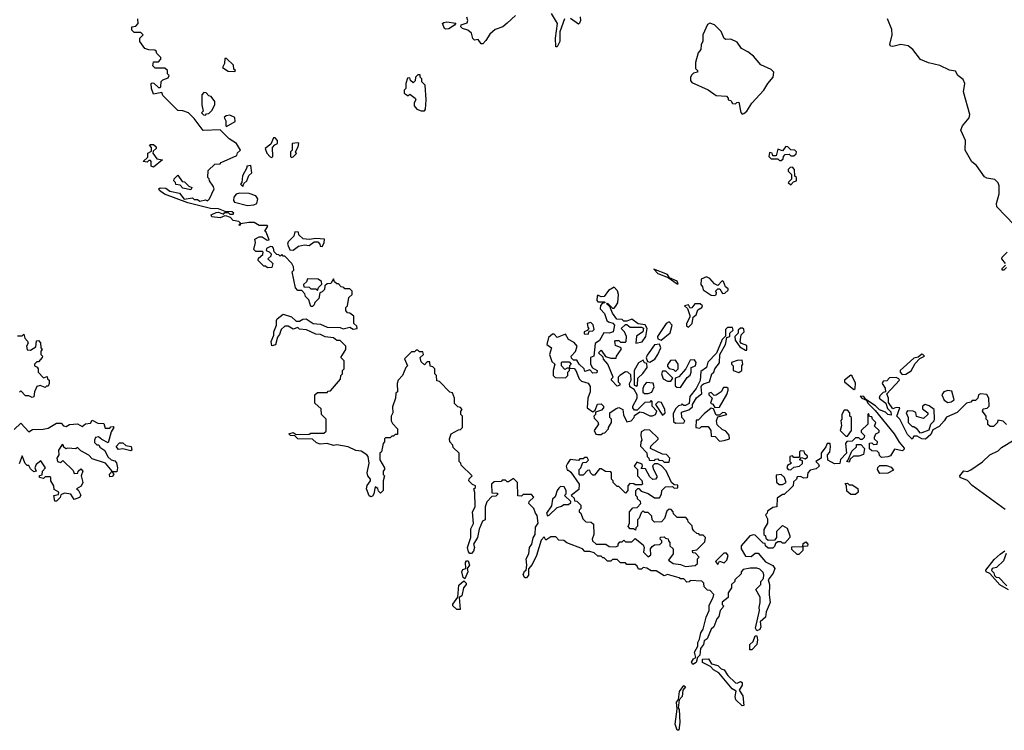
# Model space of a CAD drawing. Extents: x 2604950 to 2749250, y 940531 to 1028284.
# Tile 137 of 220: x 2686929 to 2693002, y 972907 to 977289. Entities that reach past the tile are written whole.
import ezdxf

# ---------------------------------------------------------------- set-up
doc = ezdxf.new("R2010")
doc.units = 0

msp = doc.modelspace()

# ---------------------------------------------------------------- linework, layer by layer
at = {"layer": '0CON05XD'}
for points in [[(2690288.8, 977295), (2690260, 977215), (2690260.8, 977155), (2690245, 977122.5), (2690235, 977122.5), (2690234.4, 977175.6), (2690246.2, 977265), (2690208.3, 977328.3)], [(2688342, 976038), (2688290, 976030), (2688285, 976020), (2688280, 976025), (2688290, 976035), (2688280, 976045), (2688245, 976050), (2688228.3, 976068.3), (2688207.5, 976077.5), (2688195, 976080), (2688165, 976067.5), (2688115, 976072.5), (2688110, 976085), (2688140.7, 976099.3), (2688155, 976102.5), (2688185, 976090), (2688195, 976100), (2688215, 976100), (2688225, 976090), (2688245, 976090), (2688250, 976095), (2688240, 976105), (2688197, 976107), (2688155, 976122.5), (2688105, 976123.8), (2687965, 976158.8), (2687822.3, 976212.3), (2687791.2, 976235), (2687787.5, 976245), (2687795, 976252.5), (2687829.3, 976249.3), (2687855, 976232.5), (2687915, 976220), (2687942.5, 976182.5), (2687995, 976190), (2688005, 976180), (2688025, 976180), (2688040.7, 976170.7), (2688075, 976177.5), (2688087, 976173), (2688100, 976185), (2688127.5, 976245), (2688122.5, 976262.5), (2688100, 976295), (2688098.3, 976308.3), (2688090, 976315), (2688091.7, 976358.3), (2688131.7, 976398.3), (2688165, 976400), (2688171.7, 976408.3), (2688268.3, 976451.7), (2688271.7, 976468.3), (2688290, 976485), (2688266.4, 976526.4), (2688220, 976555), (2688165, 976610), (2688060, 976605), (2688005, 976680), (2687970, 976715), (2687935, 976727.5), (2687905, 976730), (2687811.7, 976821.7), (2687805, 976840), (2687755, 976830), (2687742.5, 976865), (2687740, 976895), (2687745, 976900), (2687757, 976897), (2687785, 976870), (2687795, 976870), (2687800, 976875), (2687801.7, 976908.3), (2687811.7, 976918.3), (2687845, 976930), (2687850, 976945), (2687840, 976955), (2687840, 976975), (2687825, 976990), (2687765, 976990), (2687750, 977005), (2687755, 977030), (2687785, 977030), (2687800, 977045), (2687800, 977055), (2687775, 977080), (2687770, 977095), (2687761.7, 977101.7), (2687725, 977102.5), (2687700.7, 977110.7), (2687670, 977155), (2687670, 977175), (2687690, 977195), (2687675, 977210), (2687635, 977210), (2687620, 977225), (2687620, 977245), (2687645, 977250), (2687660, 977265), (2687657.5, 977295)], [(2689555, 977230), (2689550, 977235), (2689537.5, 977265), (2689545, 977272.5), (2689564.3, 977275.7), (2689618.3, 977268.3), (2689610, 977255), (2689575, 977232.5), (2689555, 977230)], [(2689986.4, 977315), (2689935, 977267.5), (2689908.8, 977245), (2689861.1, 977228.9), (2689829.7, 977200.3), (2689805, 977160), (2689785, 977140), (2689775, 977140), (2689757.5, 977167.5), (2689735, 977162.5), (2689725, 977172.5), (2689716, 977206), (2689694, 977224), (2689660, 977235), (2689650, 977245), (2689651.7, 977258.3), (2689689.3, 977270.7), (2689692.5, 977285), (2689686.7, 977305)], [(2690386.4, 977306.4), (2690388.8, 977285), (2690383, 977267), (2690375, 977262.5), (2690327.1, 977297.1)], [(2691385, 976707.5), (2691395, 976711.2), (2691413.8, 976725), (2691445.9, 976774.1), (2691520, 976855), (2691543.9, 976896.1), (2691575.8, 976934.2), (2691580, 976965), (2691565, 976981.2), (2691500.7, 977010.7), (2691455, 977063.3), (2691420.7, 977090.7), (2691380.7, 977110.7), (2691355, 977150), (2691315, 977168.8), (2691285, 977167.5), (2691273.6, 977173.6), (2691255.9, 977215.9), (2691215, 977256.7), (2691185, 977267.5), (2691170.8, 977259.2), (2691143.8, 977195), (2691143.6, 977156.4), (2691133.3, 977135), (2691130, 977105), (2691113.3, 977085), (2691097.5, 977025), (2691098.3, 976988.3), (2691110, 976975), (2691110, 976965), (2691085, 976960), (2691075, 976950), (2691067.5, 976935), (2691067.5, 976915), (2691075, 976902.5), (2691175, 976857.5), (2691225, 976822.5), (2691288.3, 976818.3), (2691300, 976805), (2691300, 976795), (2691315, 976790), (2691325, 976772.5), (2691345, 976770), (2691351.7, 976778.3), (2691365, 976780), (2691376.7, 976716.7), (2691385, 976707.5)], [(2693063.8, 976025), (2692955.5, 976135), (2692954.7, 976155), (2692971.5, 976215), (2692971.2, 976265), (2692965, 976284), (2692944.5, 976304.5), (2692895, 976312.5), (2692880.9, 976320.9), (2692830.9, 976390.9), (2692802.8, 976412.8), (2692761.9, 976485), (2692763.5, 976545), (2692735, 976607.5), (2692745.5, 976635), (2692786, 976684), (2692790, 976705), (2692750.8, 976845), (2692758, 976895), (2692749.5, 976919.5), (2692716.7, 976945), (2692700.7, 976970.7), (2692665, 976978.8), (2692605.8, 977005.8), (2692535, 977022.9), (2692485, 977044.3), (2692438.9, 977105), (2692408.5, 977128.5), (2692365, 977136.9), (2692315, 977123.6), (2692300, 977125), (2692295.8, 977135.8), (2692311.3, 977195), (2692308.7, 977228.7), (2692282.5, 977295)], [(2688255, 976970), (2688260, 976975), (2688250, 976985), (2688248.3, 977008.3), (2688205, 977050), (2688195, 977050), (2688191.7, 977018.3), (2688180, 976995), (2688215, 976972.5), (2688255, 976970)], [(2689405, 976726.7), (2689425, 976727.5), (2689433, 976737), (2689436.7, 976795), (2689430, 976885), (2689410, 976905), (2689410, 976925), (2689400, 976935), (2689398.3, 976948.3), (2689385, 976950), (2689370, 976935), (2689368.3, 976911.7), (2689355, 976900), (2689340, 976915), (2689335, 976930), (2689321.7, 976928.3), (2689310, 976895), (2689310, 976865), (2689300, 976855), (2689300, 976835), (2689325, 976820), (2689335, 976830), (2689367.5, 976805), (2689372.5, 976795), (2689363, 976777), (2689363, 976757), (2689378.3, 976738.3), (2689405, 976726.7)], [(2688075, 976700), (2688081.7, 976708.3), (2688095, 976710), (2688115, 976730), (2688132.5, 976765), (2688132.5, 976785), (2688110, 976815), (2688095, 976820), (2688078.3, 976838.3), (2688065, 976840), (2688052.5, 976825), (2688052.5, 976765), (2688060, 976725), (2688050, 976715), (2688061.7, 976701.7), (2688075, 976700)], [(2688205, 976630), (2688258.3, 976661.7), (2688256.4, 976686.4), (2688225, 976700), (2688203, 976697), (2688190, 976685), (2688200, 976665), (2688200, 976635), (2688205, 976630)], [(2688485, 976440), (2688490, 976445), (2688488.3, 976501.7), (2688501.7, 976518.3), (2688520, 976525), (2688520, 976545), (2688505, 976560), (2688495, 976560), (2688478.3, 976521.7), (2688442.5, 976495), (2688452.5, 976465), (2688473.6, 976443.6), (2688485, 976440)], [(2687755, 976380), (2687740, 976385), (2687740, 976415), (2687735, 976420), (2687725, 976420), (2687715, 976410), (2687690, 976415), (2687718.3, 976441.7), (2687720, 976465), (2687741.7, 976478.3), (2687741.7, 976501.7), (2687730, 976515), (2687735, 976520), (2687755, 976520), (2687770, 976505), (2687770, 976495), (2687751.7, 976478.3), (2687750, 976465), (2687775, 976430), (2687810, 976425), (2687755, 976380)], [(2688605, 976440), (2688615, 976442.5), (2688637, 976463), (2688630, 976475), (2688647.5, 976505), (2688650, 976525), (2688645, 976530), (2688610, 976525), (2688610, 976485), (2688600, 976475), (2688600, 976445), (2688605, 976440)], [(2691625, 976420), (2691638.3, 976431.7), (2691640, 976445), (2691651.7, 976458.3), (2691675, 976460), (2691685, 976450), (2691705, 976450), (2691718.3, 976461.7), (2691720, 976475), (2691710, 976485), (2691685, 976487.5), (2691667.5, 976505), (2691655, 976507.5), (2691635, 976480), (2691605, 976490), (2691595, 976450), (2691575, 976450), (2691570, 976465), (2691555, 976470), (2691550, 976445), (2691565, 976430), (2691605, 976430), (2691615, 976420), (2691625, 976420)], [(2688305, 976260), (2688311.7, 976278.3), (2688330, 976295), (2688341.7, 976328.3), (2688360, 976345), (2688355, 976390), (2688330, 976385), (2688330, 976375), (2688303, 976327), (2688300, 976285), (2688290, 976275), (2688305, 976260)], [(2691685, 976270), (2691701.7, 976288.3), (2691720, 976295), (2691720, 976315), (2691710, 976325), (2691707.5, 976365), (2691695, 976380), (2691681.7, 976378.3), (2691670, 976365), (2691670, 976355), (2691690, 976335), (2691690, 976305), (2691670, 976285), (2691685, 976270)], [(2687985, 976240), (2687935, 976250), (2687918.3, 976268.3), (2687891.7, 976271.7), (2687890, 976285), (2687880, 976295), (2687881.7, 976308.3), (2687905, 976330), (2687931.7, 976291.7), (2687945, 976290), (2687971.7, 976261.7), (2687990, 976255), (2687985, 976240)], [(2688335, 976144), (2688373, 976147), (2688392.5, 976155), (2688397.5, 976185), (2688385, 976202.5), (2688345, 976216.7), (2688285, 976220), (2688265, 976212.5), (2688250, 976195), (2688247.5, 976175), (2688253.9, 976163.9), (2688335, 976144)], [(2691585, 974040), (2691575, 974030), (2691545, 974030), (2691530, 974045), (2691528.3, 974058.3), (2691515, 974060), (2691465, 974110), (2691455, 974112.5), (2691433.6, 974106.4), (2691380, 974045), (2691380, 974025), (2691405, 973980), (2691441.7, 973978.3), (2691465, 974000), (2691485, 974000), (2691530, 973945), (2691573.6, 973923.6), (2691587.5, 973905), (2691577.5, 973875), (2691546.7, 973835), (2691553.3, 973805), (2691552, 973742), (2691558.8, 973695), (2691533.6, 973636.4), (2691530, 973605), (2691496.2, 973575), (2691501.2, 973545), (2691495, 973527.5), (2691475, 973520), (2691467, 973537), (2691492.5, 973645), (2691490, 973665), (2691497.5, 973695), (2691497, 973727), (2691470, 973775), (2691500, 973805), (2691500, 973825), (2691517, 973843), (2691520, 973865), (2691515, 973880), (2691495, 973900), (2691475, 973907.5), (2691435, 973907.5), (2691391.7, 973898.3), (2691380, 973885), (2691378.3, 973871.7), (2691340, 973835), (2691340, 973825), (2691320, 973805), (2691320, 973785), (2691300, 973755), (2691300, 973725), (2691263, 973697), (2691263, 973683), (2691270, 973675), (2691267, 973663), (2691250, 973645), (2691241.7, 973608.3), (2691230, 973595), (2691210, 973545), (2691195, 973530), (2691168.8, 973471.2), (2691151.2, 973458.8), (2691146.7, 973435), (2691128.3, 973411.7), (2691125, 973370), (2691110, 973355), (2691101.2, 973325), (2691081.7, 973311.7), (2691073.9, 973326.1), (2691085, 973347.5), (2691100, 973355), (2691092.3, 973387.7), (2691112.5, 973425), (2691111.7, 973448.3), (2691121.7, 973468.3), (2691131.2, 973508.8), (2691145, 973530), (2691162.5, 973605), (2691182.5, 973645), (2691182.5, 973677.5), (2691207.5, 973725), (2691210, 973745), (2691188.3, 973768.3), (2691171.7, 973771.7), (2691151.7, 973791.7), (2691150, 973815), (2691137, 973827), (2691065, 973830), (2691058.3, 973821.7), (2691045, 973820), (2691025, 973840), (2691005, 973840), (2690997, 973847), (2690925, 973867.5), (2690905, 973860), (2690855, 973890), (2690825, 973890), (2690797, 973907), (2690775, 973910), (2690765, 973900), (2690745, 973900), (2690738.3, 973918.3), (2690725, 973930), (2690675, 973930), (2690665, 973940), (2690635, 973940), (2690615, 973960), (2690585, 973960), (2690575, 973950), (2690555, 973950), (2690535, 973970), (2690525, 973970), (2690515, 973980), (2690495, 973980), (2690471.7, 974001.7), (2690445, 974010), (2690415, 974010), (2690400, 974025), (2690303, 974063), (2690285, 974077.5), (2690255, 974080), (2690235, 974100), (2690205, 974100), (2690175, 974080), (2690165, 974100), (2690145, 974080), (2690117.5, 973985), (2690090.7, 973929.3), (2690068.3, 973901.7), (2690067.3, 973862.7), (2690055, 973846.2), (2690045, 973846.2), (2690034.3, 973865), (2690042.2, 973887.8), (2690052.5, 973895), (2690057.5, 973925), (2690054, 973965), (2690070, 973995), (2690074, 974035), (2690088.8, 974055), (2690096, 974094), (2690108.8, 974115), (2690110, 974160), (2690126.7, 974185), (2690121.7, 974231.7), (2690110, 974245), (2690100, 974275), (2690070, 974305), (2690071.7, 974318.3), (2690100, 974345), (2690085, 974360), (2690035, 974360), (2690025, 974350), (2690001.7, 974351.7), (2690000, 974435), (2689975, 974460), (2689945, 974440), (2689935, 974440), (2689925, 974450), (2689905, 974450), (2689898.3, 974441.7), (2689855, 974440), (2689840, 974425), (2689841.7, 974371.7), (2689875, 974370), (2689880, 974365), (2689865, 974350), (2689841.7, 974348.3), (2689810, 974315), (2689800, 974285), (2689800, 974205), (2689783, 974197), (2689763, 974147), (2689753.3, 974095), (2689727.5, 974055), (2689733.8, 974035), (2689728, 974012), (2689715, 973997.5), (2689705, 973997.5), (2689697.7, 974007.7), (2689692, 974035), (2689711.2, 974095), (2689711.4, 974148.6), (2689728.8, 974181.2), (2689722.5, 974255), (2689737.5, 974285), (2689737, 974373), (2689730, 974395), (2689740, 974405), (2689740, 974415), (2689721.7, 974421.7), (2689700, 974445), (2689701.7, 974458.3), (2689720, 974475), (2689651.7, 974541.7), (2689650, 974555), (2689640, 974565), (2689640, 974615), (2689601.7, 974651.7), (2689600, 974665), (2689582.5, 974685), (2689580, 974705), (2689590, 974735), (2689635, 974760), (2689648.3, 974761.7), (2689660, 974775), (2689660, 974845), (2689650, 974855), (2689650, 974875), (2689657.5, 974885), (2689648.3, 974898.3), (2689631.7, 974901.7), (2689611.7, 974921.7), (2689610, 974955), (2689598.3, 974988.3), (2689581.7, 974991.7), (2689518.3, 975058.3), (2689501.7, 975061.7), (2689500, 975095), (2689490, 975105), (2689490, 975135), (2689478.3, 975148.3), (2689461.7, 975151.7), (2689458.3, 975178.3), (2689441.7, 975178.3), (2689425, 975160), (2689405, 975180), (2689400, 975205), (2689420, 975225), (2689415, 975240), (2689395, 975240), (2689385, 975250), (2689375, 975250), (2689365, 975240), (2689345, 975240), (2689303, 975197), (2689320, 975155), (2689310, 975145), (2689290, 975095), (2689262.5, 975065), (2689257.5, 975045), (2689260, 974995), (2689250, 974985), (2689247.5, 974955), (2689228.3, 974901.7), (2689230, 974865), (2689220, 974845), (2689220, 974815), (2689228.3, 974798.3), (2689260, 974765), (2689258.3, 974731.7), (2689245, 974730), (2689235, 974720), (2689225, 974720), (2689215, 974710), (2689185, 974710), (2689180, 974705), (2689180, 974685), (2689170, 974675), (2689160, 974625), (2689150, 974615), (2689150, 974575), (2689180, 974525), (2689180, 974515), (2689170, 974505), (2689170, 974485), (2689180, 974475), (2689170, 974445), (2689170, 974385), (2689155, 974370), (2689141.7, 974381.7), (2689138.3, 974398.3), (2689121.7, 974408.3), (2689113.3, 974365), (2689105, 974350), (2689095, 974346.7), (2689085, 974352.5), (2689067.5, 974395), (2689073.2, 974416.8), (2689092.5, 974445), (2689092.5, 974455), (2689075.8, 974475.8), (2689072.5, 974495), (2689083.6, 974553.6), (2689077.5, 974595), (2689070, 974605), (2689035, 974628.8), (2689002.7, 974632.7), (2688955, 974654), (2688885, 974668), (2688864.1, 974664.1), (2688826, 974676), (2688781.7, 974671.7), (2688759.5, 974679.5), (2688735, 974701.2), (2688645, 974704.2), (2688625, 974722.5), (2688600, 974725), (2688590, 974735), (2688615, 974742.5), (2688635, 974730), (2688715, 974732.5), (2688725, 974740), (2688805, 974740), (2688818.3, 974751.7), (2688820, 974825), (2688790, 974855), (2688788.3, 974888.3), (2688750, 974925), (2688750, 974975), (2688765, 974990), (2688825, 974990), (2688831.7, 974998.3), (2688845, 975000), (2688908.3, 975071.7), (2688910, 975095), (2688920, 975105), (2688920, 975125), (2688930, 975135), (2688930, 975185), (2688910, 975205), (2688940, 975255), (2688940, 975275), (2688905, 975310), (2688885, 975310), (2688865, 975327.5), (2688813, 975333), (2688785, 975347.5), (2688755, 975350), (2688697, 975377), (2688655, 975380), (2688645, 975390), (2688615, 975380), (2688585, 975400), (2688565, 975400), (2688541.7, 975378.3), (2688531.7, 975348.3), (2688518.3, 975331.7), (2688506.4, 975283.6), (2688485, 975277.5), (2688480, 975305), (2688497, 975343), (2688496.7, 975365), (2688512.5, 975405), (2688512.5, 975435), (2688517.5, 975445), (2688555, 975472.5), (2688606.1, 975456.1), (2688635, 975430), (2688655, 975430), (2688675, 975442.5), (2688695, 975443.3), (2688740, 975415), (2688785, 975412), (2688825, 975392.5), (2688905, 975390), (2688923.3, 975383.3), (2688965, 975392.5), (2688985, 975380), (2689010, 975385), (2689008.3, 975398.3), (2688990, 975415), (2688990, 975460), (2688965, 975480), (2688951.7, 975481.7), (2688940, 975495), (2688940, 975515), (2688950, 975525), (2688960, 975575), (2688980, 975595), (2688980, 975615), (2688965, 975630), (2688935, 975630), (2688928.3, 975638.3), (2688911.7, 975641.7), (2688895, 975660), (2688885, 975660), (2688871.7, 975671.7), (2688865, 975690), (2688848.3, 975661.7), (2688825, 975660), (2688811.7, 975648.3), (2688810, 975625), (2688795, 975610), (2688780, 975605), (2688775, 975570), (2688750, 975545), (2688745, 975530), (2688735, 975520), (2688725, 975520), (2688711.7, 975561.7), (2688691.7, 975581.7), (2688688.3, 975598.3), (2688668.3, 975618.3), (2688645, 975620), (2688630, 975635), (2688610, 975735), (2688620, 975745), (2688617.5, 975765), (2688607.5, 975785), (2688565, 975830), (2688555, 975830), (2688545, 975840), (2688535, 975830), (2688528.3, 975838.3), (2688515, 975840), (2688498.3, 975858.3), (2688495, 975880), (2688488.3, 975888.3), (2688475, 975890), (2688451.7, 975878.3), (2688450, 975865), (2688468.3, 975858.3), (2688480, 975845), (2688478.3, 975831.7), (2688460, 975815), (2688490, 975785), (2688485, 975760), (2688458.3, 975758.3), (2688445, 975770), (2688435, 975770), (2688400, 975805), (2688401.7, 975818.3), (2688428.3, 975841.7), (2688430, 975855), (2688425, 975860), (2688385, 975860), (2688372.5, 975872.5), (2688382.5, 975915), (2688380, 975935), (2688405, 975950), (2688425, 975950), (2688455, 975930), (2688468.3, 975931.7), (2688448.3, 975978.3), (2688440, 975985), (2688460, 976015), (2688455, 976020), (2688405, 976020), (2688375, 976037.5), (2688342, 976038)], [(2688615, 975867.5), (2688648.3, 975891.7), (2688685, 975900), (2688715, 975897.5), (2688745, 975920), (2688768.3, 975918.3), (2688780, 975905), (2688781.7, 975891.7), (2688795, 975890), (2688807, 975913), (2688810, 975935), (2688755, 975940), (2688715, 975932.5), (2688678.3, 975938.3), (2688651.7, 975961.7), (2688648.3, 975978.3), (2688625, 975980), (2688620, 975955), (2688585, 975920), (2688580, 975905), (2688595, 975870), (2688615, 975867.5)], [(2693010, 975785), (2692987.5, 975815), (2692990, 975825), (2693020, 975855)], [(2690990, 975660), (2690985, 975677.5), (2690937.5, 975697.5), (2690925, 975717.5), (2690840, 975750), (2690864.2, 975724.2), (2690928.3, 975698.3), (2690985, 975660), (2690990, 975660)], [(2693015, 975760), (2693000, 975745), (2692990, 975745), (2692990, 975755), (2693010, 975775)], [(2688765, 975620), (2688771.7, 975638.3), (2688791.7, 975658.3), (2688790, 975675), (2688769.3, 975689.3), (2688705, 975690), (2688698.3, 975671.7), (2688680, 975655), (2688681.7, 975641.7), (2688715, 975640), (2688725, 975630), (2688755, 975630), (2688765, 975620)], [(2691215, 975587.5), (2691225, 975592.5), (2691227.5, 975607.5), (2691220, 975615), (2691235, 975630), (2691248.3, 975628.3), (2691265, 975600), (2691278.3, 975601.7), (2691298.3, 975621.7), (2691298.3, 975628.3), (2691281.7, 975641.7), (2691270, 975675), (2691261.7, 975678.3), (2691235, 975650), (2691215, 975660), (2691185, 975692.5), (2691165, 975702.5), (2691131.7, 975688.3), (2691130, 975655), (2691141.7, 975641.7), (2691145, 975622.5), (2691195, 975590), (2691215, 975587.5)], [(2690515, 974730), (2690525, 974740), (2690538.3, 974741.7), (2690560, 974765), (2690560, 974775), (2690580, 974805), (2690580, 974825), (2690570, 974835), (2690570, 974865), (2690608.3, 974891.7), (2690625, 974897.5), (2690650, 974885), (2690653, 974853), (2690675, 974810), (2690700, 974815), (2690720, 974835), (2690721.7, 974848.3), (2690755, 974870), (2690775, 974867.5), (2690815, 974846.7), (2690833, 974847), (2690850, 974855), (2690860, 974875), (2690830, 974905), (2690830, 974935), (2690825, 974940), (2690815, 974930), (2690785, 974927.5), (2690738.3, 974881.7), (2690721.7, 974881.7), (2690710, 974895), (2690710, 974905), (2690737.5, 974955), (2690737.5, 974975), (2690718.3, 975008.3), (2690692.5, 975025), (2690690, 975045), (2690700, 975065), (2690698.3, 975098.3), (2690680, 975115), (2690665, 975116.7), (2690630, 975095), (2690620, 975085), (2690620, 975055), (2690630, 975045), (2690630, 975035), (2690615, 975030), (2690580, 975065), (2690580, 975075), (2690590, 975085), (2690557.5, 975165), (2690530, 975195), (2690528.3, 975208.3), (2690500, 975235), (2690515, 975250), (2690541.7, 975211.7), (2690575, 975202.5), (2690608.3, 975201.7), (2690610, 975215), (2690640, 975255), (2690640, 975265), (2690605, 975280), (2690600, 975305), (2690605, 975310), (2690625, 975310), (2690635, 975300), (2690665, 975300), (2690670, 975305), (2690672.5, 975335), (2690660, 975365), (2690640, 975385), (2690665, 975410), (2690675, 975410), (2690695, 975392.5), (2690765, 975392.5), (2690777, 975387), (2690772.5, 975365), (2690733, 975337), (2690730, 975295), (2690768.3, 975301.7), (2690791.2, 975335), (2690800, 975385), (2690787, 975407), (2690743, 975413), (2690705, 975442.5), (2690675, 975430), (2690655, 975430), (2690645, 975440), (2690611.7, 975441.7), (2690585, 975480), (2690570, 975520), (2690550, 975535), (2690555, 975540), (2690585, 975510), (2690595, 975510), (2690605, 975520), (2690617.5, 975542.5), (2690622.5, 975595), (2690617, 975617), (2690595, 975640), (2690560, 975620), (2690535, 975582.5), (2690515, 975580), (2690495, 975590), (2690490, 975585), (2690488.3, 975558.3), (2690495, 975550), (2690535, 975550), (2690540, 975545), (2690521.7, 975538.3), (2690512.5, 975527.5), (2690510, 975505), (2690536.2, 975476.2), (2690550, 975435), (2690560, 975425), (2690587.5, 975417.5), (2690597.5, 975405), (2690590, 975365), (2690565, 975356.7), (2690531.7, 975358.3), (2690505, 975310), (2690478.3, 975291.7), (2690470, 975215), (2690450, 975205), (2690450, 975165), (2690461.7, 975141.7), (2690490, 975125), (2690488.3, 975111.7), (2690465, 975110), (2690445, 975130), (2690415, 975120), (2690410, 975135), (2690380, 975165), (2690365, 975190), (2690345, 975190), (2690331.7, 975201.7), (2690330, 975215), (2690357, 975243), (2690367.5, 975275), (2690348.8, 975298.8), (2690315, 975317.5), (2690295, 975350), (2690245, 975330), (2690225, 975350), (2690215, 975350), (2690191.7, 975328.3), (2690180, 975285), (2690210, 975265), (2690197.5, 975225), (2690211.7, 975181.7), (2690230, 975165), (2690220, 975125), (2690220, 975095), (2690231.7, 975081.7), (2690295, 975080), (2690310, 975095), (2690310, 975115), (2690320, 975125), (2690320, 975140), (2690305, 975140), (2690291.7, 975131.7), (2690270, 975155), (2690270, 975175), (2690275, 975180), (2690318.3, 975178.3), (2690330, 975165), (2690320, 975155), (2690320, 975140), (2690348.3, 975138.3), (2690360, 975125), (2690380, 975075), (2690395, 975060), (2690435, 975047.5), (2690447, 975027), (2690447.5, 974995), (2690432.5, 974955), (2690430, 974895), (2690465, 974870), (2690478.3, 974881.7), (2690493, 974917), (2690515, 974920), (2690530, 974905), (2690530, 974895), (2690518.3, 974881.7), (2690481.7, 974868.3), (2690480, 974855), (2690470, 974845), (2690471.7, 974831.7), (2690495, 974810), (2690500, 974795), (2690472.5, 974755), (2690483.6, 974733.6), (2690495, 974730), (2690515, 974730)], [(2691055, 975392.5), (2691077.5, 975415), (2691082.5, 975455), (2691100.7, 975469.3), (2691111.2, 975498.8), (2691137.5, 975515), (2691140, 975525), (2691127, 975537), (2691093.8, 975536.2), (2691075, 975512.5), (2691065, 975510), (2691055, 975530), (2691030, 975525), (2691048.3, 975508.3), (2691063.3, 975465), (2691063.3, 975455), (2691041.2, 975415), (2691042, 975402), (2691055, 975392.5)], [(2690435, 975350), (2690441.7, 975368.3), (2690465, 975370), (2690471.7, 975378.3), (2690467, 975407), (2690451.7, 975421.7), (2690430, 975415), (2690433, 975393), (2690440, 975385), (2690428.3, 975371.7), (2690410, 975365), (2690411.7, 975351.7), (2690435, 975350)], [(2690885, 975313.3), (2690941.7, 975358.3), (2690953.8, 975405), (2690936, 975426), (2690916.2, 975415), (2690862.5, 975335), (2690865, 975320), (2690885, 975313.3)], [(2690975, 974800), (2691025, 974802.5), (2691032.5, 974815), (2691012.5, 974835), (2691011.7, 974868.3), (2691057, 974883), (2691078.3, 974901.7), (2691080, 974915), (2691103.8, 974956.2), (2691136, 974984), (2691132.5, 975025), (2691137.5, 975035), (2691146.4, 975043.6), (2691184.1, 975055.9), (2691197.5, 975105), (2691210, 975115), (2691216.7, 975135), (2691246.2, 975173.8), (2691247.5, 975225), (2691283.3, 975285), (2691291.7, 975328.3), (2691310, 975335), (2691310, 975355), (2691330, 975375), (2691325, 975390), (2691295, 975390), (2691281.7, 975378.3), (2691281.7, 975338.3), (2691263, 975317), (2691226.7, 975233.3), (2691173.8, 975176.2), (2691165.8, 975144.2), (2691131.2, 975118.8), (2691126.1, 975063.9), (2691102.5, 975015), (2691063.3, 974965), (2691058.3, 974921.7), (2691035, 974910), (2691025, 974910), (2691015, 974920), (2691008.3, 974911.7), (2690991.7, 974908.3), (2690975, 974890), (2690960.7, 974859.3), (2690961.7, 974811.7), (2690975, 974800)], [(2691415, 975250), (2691415, 975280), (2691381.7, 975291.7), (2691372.5, 975302.5), (2691380, 975345), (2691397.5, 975365), (2691395, 975380), (2691387.5, 975387.5), (2691375, 975387.5), (2691360, 975375), (2691360, 975355), (2691340, 975335), (2691343, 975313), (2691371.7, 975271.7), (2691405, 975250), (2691415, 975250)], [(2686915, 975340), (2686945, 975340), (2686955, 975350), (2686960, 975325), (2686977, 975307), (2686980, 975295), (2686970, 975275), (2686975, 975252.5), (2686995, 975250), (2687028.3, 975271.7), (2687031.7, 975308.3), (2687045, 975310), (2687057, 975297), (2687060, 975265), (2687066.7, 975255), (2687060, 975245), (2687060, 975225), (2687070, 975215), (2687067.5, 975205), (2687045, 975180), (2687035, 975180), (2687020, 975165), (2687020, 975155), (2687036.7, 975146.7), (2687042.5, 975135), (2687042.5, 975115), (2687075, 975080), (2687098.3, 975088.3), (2687100, 975075), (2687110, 975065), (2687110, 975045), (2687105, 975030), (2687095, 975030), (2687085, 975020), (2687055, 975032.5), (2687033.6, 975026.4), (2687020, 974995), (2687017, 974963), (2687005, 974960), (2686985, 974970), (2686965, 974970), (2686935, 975000), (2686927, 974993)], [(2690815, 975177.5), (2690847.5, 975195), (2690866.1, 975223.9), (2690883.3, 975265), (2690875, 975287.5), (2690845, 975283.3), (2690799.3, 975220.7), (2690793, 975203), (2690801.7, 975181.7), (2690815, 975177.5)], [(2692371.7, 975101.7), (2692395, 975103.8), (2692427.3, 975122.7), (2692452, 975168), (2692480.7, 975199.3), (2692510, 975215), (2692500, 975225), (2692493, 975227), (2692471.7, 975208.3), (2692445, 975202.5), (2692360, 975125), (2692360, 975115), (2692371.7, 975101.7)], [(2690735, 975030), (2690740, 975035), (2690741.7, 975078.3), (2690773, 975107), (2690800, 975145), (2690798.3, 975168.3), (2690783.6, 975173.6), (2690775, 975190), (2690745, 975172.5), (2690720, 975125), (2690720, 975035), (2690735, 975030)], [(2690975, 975120), (2690990, 975135), (2690990, 975165), (2690975, 975190), (2690943, 975187), (2690925, 975160), (2690925, 975150), (2690935, 975137.5), (2690961.7, 975131.7), (2690975, 975120)], [(2691005, 975020), (2691047, 975083), (2691065, 975097.5), (2691071.2, 975115), (2691070, 975145), (2691097.5, 975155), (2691101.2, 975175), (2691090.7, 975190.7), (2691065, 975190), (2691037.5, 975135), (2690995, 975087.5), (2690971.7, 975078.3), (2690971.7, 975031.7), (2690983, 975023), (2691005, 975020)], [(2691365, 975112.5), (2691382.5, 975125), (2691382.5, 975155), (2691390, 975165), (2691385, 975190), (2691355, 975187.5), (2691320, 975175), (2691320, 975165), (2691330, 975155), (2691330, 975125), (2691365, 975112.5)], [(2690945, 975060), (2690958.3, 975078.3), (2690915, 975122.5), (2690895, 975122.5), (2690888.8, 975105), (2690897.5, 975075), (2690925, 975060), (2690945, 975060)], [(2693015, 974793.3), (2692995, 974812.5), (2692961.7, 974818.3), (2692960, 974805), (2692935, 974780), (2692915, 974780), (2692901.7, 974791.7), (2692900, 974815), (2692890, 974825), (2692890, 974845), (2692867.5, 974875), (2692871.7, 974888.3), (2692897, 974893), (2692910, 974905), (2692907.5, 974955), (2692895, 974977.5), (2692855, 974982.5), (2692842.5, 974975), (2692840, 974955), (2692825, 974940), (2692805, 974940), (2692795, 974930), (2692770, 974925), (2692712.5, 974867.5), (2692645, 974837.5), (2692632.5, 974815), (2692600, 974780), (2692560.7, 974759.3), (2692549.3, 974730.7), (2692517, 974703), (2692493.6, 974703.6), (2692465, 974720), (2692445, 974720), (2692435, 974702.5), (2692405, 974730), (2692357.5, 974825), (2692340, 974845), (2692357.5, 974895), (2692335, 974897.5), (2692315, 974890), (2692288.3, 974928.3), (2692287.5, 974955), (2692278.3, 974981.7), (2692356.2, 975065), (2692352.5, 975075), (2692335, 975082.5), (2692295, 975080), (2692278.3, 975061.7), (2692255, 975060), (2692250, 975045), (2692267, 975017), (2692270, 974995), (2692255, 974990), (2692235, 974970), (2692230, 974955), (2692272.5, 974925), (2692281.7, 974891.7), (2692301.7, 974871.7), (2692305, 974850), (2692285, 974854), (2692268.8, 974868.8), (2692232.1, 974882.1), (2692207.4, 974907.4), (2692147.5, 974947.5), (2692136.2, 974965), (2692113, 974967), (2692124, 974954), (2692151.7, 974941.7), (2692160, 974925), (2692205, 974878.8), (2692323.8, 974735), (2692353.3, 974683.3), (2692385, 974647.5), (2692385, 974640), (2692375, 974630), (2692325, 974640), (2692300.7, 974599.3), (2692285, 974592.5), (2692245, 974590), (2692231.7, 974601.7), (2692230, 974615), (2692218.3, 974628.3), (2692185, 974630), (2692171.7, 974641.7), (2692171.7, 974678.3), (2692185, 974680), (2692195, 974670), (2692218.3, 974671.7), (2692220, 974685), (2692202.5, 974702.5), (2692202.5, 974715), (2692210, 974735), (2692230, 974745), (2692230, 974755), (2692201.7, 974781.7), (2692210, 974805), (2692190, 974825), (2692185, 974840), (2692171.7, 974841.7), (2692165, 974860), (2692160, 974855), (2692160, 974795), (2692120, 974755), (2692120, 974745), (2692140, 974725), (2692138.3, 974711.7), (2692125, 974700), (2692115, 974700), (2692105, 974710), (2692085, 974710), (2692065, 974690), (2692031.7, 974688.3), (2692022.5, 974675), (2692030, 974615), (2691993, 974577), (2691988.3, 974551.7), (2691955, 974550), (2691913, 974573), (2691912.5, 974605), (2691927, 974623), (2691930, 974655), (2691927.5, 974675), (2691910, 974675), (2691902.5, 974655), (2691872.5, 974615), (2691872.5, 974585), (2691840, 974565), (2691857, 974547), (2691860, 974535), (2691841.7, 974518.3), (2691805, 974510), (2691790, 974495), (2691787, 974463), (2691765, 974462.5), (2691745, 974472.5), (2691725, 974470), (2691720, 974455), (2691701.7, 974438.3), (2691700, 974415), (2691688.3, 974401.7), (2691645, 974360), (2691635, 974360), (2691601.7, 974338.3), (2691600, 974285), (2691575, 974280), (2691541.7, 974258.3), (2691540, 974245), (2691530, 974235), (2691541.7, 974211.7), (2691542.5, 974185), (2691520, 974145), (2691520, 974115), (2691530, 974105), (2691531.7, 974091.7), (2691545, 974080), (2691588.3, 974081.7), (2691600, 974095), (2691600, 974135), (2691635, 974170), (2691663, 974153), (2691680, 974105), (2691680, 974095), (2691648.3, 974061.7), (2691635, 974060), (2691625, 974070), (2691605, 974070), (2691591.7, 974058.3), (2691585, 974040)], [(2692075, 975007.5), (2692082.5, 975015), (2692085, 975047.5), (2692065, 975090), (2692055, 975096.7), (2692017.5, 975065), (2692016.7, 975055), (2692075, 975007.5)], [(2690783, 974983), (2690805, 974983.3), (2690828.3, 974991.7), (2690842.5, 975025), (2690837, 975047), (2690795, 975052.5), (2690780, 975035), (2690772.5, 975015), (2690773, 974993), (2690783, 974983)], [(2691217.5, 974897.5), (2691245, 974900), (2691291.7, 974978.3), (2691300, 975005), (2691300, 975015), (2691291.7, 975021.7), (2691269.3, 975020.7), (2691256, 974994), (2691225, 974972.5), (2691211.7, 974971.7), (2691195, 974990), (2691180, 974985), (2691180, 974975), (2691200, 974955), (2691190, 974925), (2691205, 974917.5), (2691217.5, 974897.5)], [(2692655, 974927.5), (2692675, 974933.3), (2692692.5, 974945), (2692678.3, 974998.3), (2692655, 975002.5), (2692630, 974995), (2692617.5, 974975), (2692631.7, 974941.7), (2692655, 974927.5)], [(2690895, 974850), (2690910, 974865), (2690907.5, 974885), (2690888.3, 974928.3), (2690868.3, 974931.7), (2690850, 974915), (2690895, 974850)], [(2692481.7, 974741.7), (2692495, 974742.5), (2692539.3, 974760.7), (2692550, 974795), (2692570, 974815), (2692572.5, 974825), (2692570, 974885), (2692538.3, 974908.3), (2692515, 974916.7), (2692497.5, 974905), (2692498.3, 974888.3), (2692530, 974865), (2692530, 974855), (2692505, 974830), (2692461.7, 974841.7), (2692456.7, 974866.7), (2692440, 974875), (2692405, 974876.7), (2692397.5, 974865), (2692410, 974835), (2692410, 974805), (2692435, 974780), (2692445, 974780), (2692459.3, 974769.3), (2692481.7, 974741.7)], [(2691245, 974690), (2691275, 974693.3), (2691307.5, 974705), (2691305.9, 974725.9), (2691285, 974752.5), (2691261.7, 974761.7), (2691230.7, 974790.7), (2691227.5, 974815), (2691235, 974840), (2691290, 974855), (2691280, 974865), (2691265, 974867.5), (2691245, 974850), (2691225, 974850), (2691208.3, 974888.3), (2691195, 974892.5), (2691150.7, 974859.3), (2691115, 974820), (2691101.7, 974818.3), (2691100, 974775), (2691125, 974770), (2691135, 974780), (2691175, 974780), (2691192.5, 974755), (2691195, 974720), (2691218.3, 974718.3), (2691245, 974690)], [(2692035, 974720), (2692060, 974755), (2692060, 974835), (2692050, 974845), (2692050, 974865), (2692035, 974880), (2692015, 974880), (2692000, 974855), (2692000, 974825), (2691993.3, 974816.7), (2691997.5, 974785), (2691990, 974755), (2692025, 974720), (2692035, 974720)], [(2686895, 974762.5), (2686935, 974800), (2686985, 974747.5), (2687008.3, 974761.7), (2687073, 974763), (2687105, 974770), (2687155, 974800), (2687185, 974800), (2687200, 974785), (2687215, 974780), (2687235, 974792.5), (2687285, 974797.5), (2687315, 974780), (2687335, 974797.5), (2687365, 974800), (2687375, 974820), (2687410.7, 974800.7), (2687448.3, 974798.3), (2687455, 974770), (2687485, 974770), (2687491.7, 974778.3), (2687505, 974780), (2687510, 974775), (2687493, 974747), (2687475, 974680), (2687435, 974700), (2687415, 974717.5), (2687397, 974713), (2687390, 974695), (2687391.2, 974681.2), (2687405, 974667.5), (2687417.5, 974667.5), (2687423.6, 974653.6), (2687453, 974633), (2687472.7, 974592.7), (2687493.9, 974573.9), (2687515, 974567.5), (2687526.1, 974556.1), (2687532.5, 974525), (2687528.3, 974501.7), (2687500, 974500), (2687510, 974485), (2687498.3, 974471.7), (2687485, 974470), (2687483, 974487), (2687500, 974505), (2687457.5, 974555), (2687375, 974580), (2687355, 974602.5), (2687305, 974630), (2687285, 974650), (2687275, 974642.5), (2687225, 974647.5), (2687212.5, 974642.5), (2687200, 974655), (2687200, 974665), (2687191.7, 974668.3), (2687167.5, 974635), (2687170, 974605), (2687158.8, 974585), (2687161.2, 974565), (2687182.5, 974557.5), (2687195, 974570), (2687258.3, 974508.3), (2687265, 974490), (2687288.3, 974491.7), (2687290, 974505), (2687305, 974520), (2687317.5, 974505), (2687307.5, 974475), (2687317.5, 974435), (2687308.3, 974411.7), (2687280, 974395), (2687290, 974390), (2687306.4, 974356.4), (2687297, 974343), (2687265, 974330), (2687245, 974362.5), (2687205, 974370), (2687181.7, 974358.3), (2687178.3, 974341.7), (2687155, 974320), (2687145, 974320), (2687140, 974355), (2687168.3, 974361.7), (2687170, 974375), (2687141.7, 974391.7), (2687140, 974415), (2687120, 974445), (2687120, 974465), (2687115, 974470), (2687085, 974470), (2687075, 974460), (2687050, 974465), (2687051.7, 974478.3), (2687068.3, 974481.7), (2687070, 974505), (2687087.5, 974525), (2687058.3, 974568.3), (2687030, 974545), (2687022.5, 974525), (2687030, 974505), (2687015, 974500), (2686995, 974520), (2686985, 974540), (2686975, 974540), (2686961.7, 974551.7), (2686945, 974600), (2686925, 974550)], [(2690935, 974560), (2690940, 974585), (2690918.3, 974608.3), (2690895, 974610), (2690820, 974645), (2690821.7, 974658.3), (2690868.3, 974701.7), (2690868.3, 974708.3), (2690815, 974757.5), (2690785, 974760), (2690761.7, 974748.3), (2690760, 974725), (2690767.5, 974695), (2690760, 974685), (2690758.3, 974658.3), (2690798.3, 974618.3), (2690800, 974595), (2690810, 974585), (2690811.7, 974571.7), (2690845, 974570), (2690851.7, 974578.3), (2690865, 974580), (2690871.7, 974571.7), (2690895, 974570), (2690905, 974560), (2690935, 974560)], [(2687615, 974630), (2687565, 974642.5), (2687538.3, 974638.3), (2687523, 974657), (2687545, 974680), (2687565, 974680), (2687583.3, 974663.3), (2687616.7, 974656.7), (2687620, 974635), (2687615, 974630)], [(2692045, 974560), (2692030, 974565), (2692040, 974575), (2692061.7, 974628.3), (2692090, 974655), (2692091.7, 974668.3), (2692118.3, 974668.3), (2692140, 974645), (2692133, 974607), (2692105, 974597.5), (2692071.7, 974598.3), (2692051.7, 974578.3), (2692045, 974560)], [(2693008.3, 974268.3), (2692805, 974416.7), (2692775, 974446.7), (2692730, 974465), (2692727.5, 974475), (2692752.5, 974507.5), (2692775, 974502.5), (2692795, 974512.5), (2692868, 974562), (2692914.2, 974605.8), (2692965, 974630), (2692985, 974650), (2693062.5, 974697.5)], [(2691685, 974513.3), (2691705, 974530), (2691740, 974535), (2691758.3, 974551.7), (2691758.3, 974568.3), (2691740, 974575), (2691751.7, 974588.3), (2691775, 974580), (2691788.3, 974591.7), (2691788.3, 974598.3), (2691771.7, 974611.7), (2691768.3, 974628.3), (2691745, 974630), (2691740, 974625), (2691740, 974595), (2691735, 974590), (2691705, 974590), (2691695, 974600), (2691680, 974595), (2691680, 974565), (2691690, 974555), (2691665, 974540), (2691660, 974525), (2691670, 974515), (2691685, 974513.3)], [(2691035, 973917.5), (2691095, 973922.5), (2691110, 973935), (2691110, 973965), (2691120, 973975), (2691098.3, 973998.3), (2691081.7, 974001.7), (2691080, 974015), (2691105, 974020), (2691155, 974070), (2691160, 974095), (2691145, 974110), (2691125, 974110), (2691118.3, 974118.3), (2691105, 974120), (2691087, 974137), (2691078.3, 974148.3), (2691077, 974167), (2691051.7, 974191.7), (2691050, 974205), (2691038.3, 974218.3), (2690985, 974220), (2690961.7, 974241.7), (2690960, 974255), (2690948.3, 974268.3), (2690935, 974270), (2690921.7, 974258.3), (2690907, 974213), (2690888.3, 974191.7), (2690845, 974190), (2690830, 974205), (2690828.3, 974228.3), (2690805, 974250), (2690785, 974250), (2690775, 974260), (2690761.7, 974248.3), (2690750, 974215), (2690740, 974205), (2690740, 974165), (2690730, 974155), (2690728.3, 974141.7), (2690715, 974150), (2690695, 974150), (2690683, 974163), (2690690, 974185), (2690690, 974255), (2690711.7, 974278.3), (2690738.3, 974281.7), (2690760, 974305), (2690758.3, 974318.3), (2690740, 974335), (2690740, 974345), (2690730, 974355), (2690730, 974385), (2690741.7, 974398.3), (2690748.3, 974398.3), (2690761.7, 974381.7), (2690805, 974367.5), (2690845, 974340), (2690875, 974340), (2690887, 974363), (2690890, 974385), (2690911.7, 974408.3), (2690955, 974410), (2690965, 974400), (2690988.3, 974401.7), (2690988.3, 974418.3), (2690965, 974420), (2690950, 974435), (2690917, 974507), (2690888.3, 974538.3), (2690865, 974550), (2690845, 974550), (2690831.7, 974538.3), (2690837.5, 974515), (2690860, 974475), (2690860, 974465), (2690850, 974455), (2690835, 974452.5), (2690815, 974470), (2690788.3, 974518.3), (2690761.7, 974521.7), (2690770, 974535), (2690768.3, 974548.3), (2690735, 974560), (2690720, 974535), (2690740, 974515), (2690740, 974475), (2690767, 974447), (2690770, 974425), (2690765, 974420), (2690725, 974420), (2690717, 974427), (2690691.7, 974428.3), (2690680, 974415), (2690680, 974385), (2690665, 974370), (2690625, 974410), (2690615, 974410), (2690590, 974435), (2690590, 974445), (2690580, 974455), (2690580, 974495), (2690575, 974500), (2690543, 974503), (2690515, 974520), (2690505, 974520), (2690475, 974480), (2690465, 974480), (2690450, 974495), (2690445, 974510), (2690431.7, 974508.3), (2690405, 974480), (2690385, 974480), (2690380, 974485), (2690380, 974515), (2690390, 974525), (2690401.7, 974558.3), (2690425, 974560), (2690438.3, 974571.7), (2690428.3, 974588.3), (2690415, 974590), (2690405, 974580), (2690385, 974580), (2690375, 974570), (2690325, 974576.2), (2690307.7, 974552.3), (2690300, 974535), (2690305, 974510), (2690315, 974510), (2690328.3, 974498.3), (2690380, 974425), (2690378.3, 974391.7), (2690330, 974355), (2690348.3, 974338.3), (2690351.7, 974321.7), (2690365, 974320), (2690390, 974295), (2690390, 974275), (2690380, 974265), (2690380, 974255), (2690390, 974245), (2690401.7, 974211.7), (2690421.7, 974191.7), (2690455, 974190), (2690468.3, 974178.3), (2690470, 974115), (2690460, 974085), (2690462.5, 974075), (2690483.9, 974053.9), (2690543.8, 974053.8), (2690565, 974040), (2690605, 974037.5), (2690620, 974045), (2690620, 974055), (2690631.7, 974068.3), (2690645, 974070), (2690655, 974080), (2690665, 974070), (2690705, 974070), (2690725, 974090), (2690775, 974050), (2690780, 974035), (2690777.5, 974005), (2690805, 973977.5), (2690821.7, 973988.3), (2690820, 974025), (2690830.7, 974039.3), (2690845, 974050), (2690877.5, 974052.5), (2690890, 974065), (2690890, 974075), (2690880, 974085), (2690881.7, 974098.3), (2690905, 974100), (2690911.7, 974091.7), (2690928.3, 974088.3), (2690930, 974075), (2690940, 974065), (2690940, 974045), (2690960, 974025), (2690960, 973995), (2690930, 973955), (2690960, 973935), (2691005, 973928.8), (2691035, 973917.5)], [(2692235, 974490), (2692220, 974515), (2692221.7, 974528.3), (2692235, 974540), (2692275, 974540), (2692305, 974530), (2692318.3, 974511.7), (2692285, 974492.5), (2692235, 974490)], [(2691635, 974422.5), (2691657.5, 974435), (2691646.7, 974465), (2691625, 974483.3), (2691595, 974480), (2691596.4, 974436.4), (2691613, 974423), (2691635, 974422.5)], [(2692085, 974360), (2692055, 974360), (2692031.7, 974381.7), (2692030, 974415), (2692021.7, 974428.3), (2692035, 974430), (2692045, 974420), (2692065, 974420), (2692098.3, 974398.3), (2692100, 974375), (2692085, 974360)], [(2690185, 974230), (2690195, 974232.5), (2690245, 974280), (2690271.7, 974288.3), (2690285, 974300), (2690315, 974300), (2690328.3, 974311.7), (2690328.3, 974318.3), (2690290, 974355), (2690300, 974365), (2690300, 974385), (2690288.3, 974408.3), (2690265, 974410), (2690255, 974400), (2690243.3, 974385), (2690232.5, 974347.5), (2690215, 974332.5), (2690208.8, 974291.2), (2690177.5, 974245), (2690185, 974230)], [(2691735, 973990), (2691725, 973990), (2691691.7, 974021.7), (2691691.7, 974038.3), (2691760, 974040), (2691761.7, 974058.3), (2691778.3, 974068.3), (2691790, 974055), (2691788.3, 974041.7), (2691760, 974040), (2691760, 974015), (2691735, 973990)], [(2691235, 973930), (2691245, 973950), (2691275, 973940), (2691290, 973955), (2691300, 973985), (2691288.3, 973998.3), (2691271.7, 973998.3), (2691221.7, 973948.3), (2691235, 973930)], [(2693027.5, 973772.5), (2692975, 973803.3), (2692913.3, 973873.3), (2692891.2, 973885), (2692888.8, 973895), (2692939.8, 973960.2), (2692976.9, 973993.1), (2693006.4, 974013.6)], [(2693013.3, 973996.7), (2692998.3, 973951.7), (2692955, 973910), (2692927.5, 973905), (2692922.5, 973892.5), (2692938.3, 973878.3), (2692941.7, 973861.7), (2692951.7, 973851.7), (2692968.3, 973848.3), (2693018.3, 973798.3)], [(2689675, 973840), (2689665, 973850), (2689656.2, 973885), (2689662.3, 973897.7), (2689680, 973905), (2689678.3, 973941.7), (2689685, 973952.5), (2689695, 973952.5), (2689703.8, 973925), (2689690, 973905), (2689693.3, 973885), (2689675, 973840)], [(2689625, 973651.2), (2689600, 973675), (2689600, 973685), (2689632.5, 973727.5), (2689638.3, 973801.7), (2689667.5, 973827.5), (2689682.5, 973815), (2689682.5, 973805), (2689666.7, 973785), (2689656.7, 973735), (2689640, 973725), (2689645, 973652.5), (2689625, 973651.2)], [(2691445, 973402.5), (2691432.5, 973402.5), (2691432.5, 973435), (2691452.5, 973455), (2691465, 973490), (2691475, 973490), (2691480, 973465), (2691476.7, 973435), (2691445, 973402.5)], [(2691385, 973057.5), (2691345.8, 973095), (2691342, 973115), (2691348.3, 973148.3), (2691322.9, 973162.9), (2691241.7, 973261.7), (2691209.5, 973279.5), (2691190.7, 973300.7), (2691140, 973325), (2691140, 973345), (2691177.3, 973347.3), (2691197, 973317), (2691235, 973306.7), (2691256.4, 973286.4), (2691275, 973280), (2691296.7, 973245), (2691345, 973198.8), (2691355, 973196.7), (2691375, 973206.7), (2691385, 973202.5), (2691386, 973185), (2691366.2, 973155), (2691389.8, 973119.8), (2691395, 973060), (2691385, 973057.5)], [(2690995, 972906.7), (2690985, 972906.7), (2690971.4, 972945), (2690983.6, 973036.4), (2690980.5, 973079.5), (2690992.5, 973097.5), (2690998.8, 973145), (2691025, 973182.5), (2691036, 973175), (2691020, 973155), (2691015.8, 973115), (2690997.5, 973095), (2690990, 973045), (2690995.8, 973035.8), (2691000.6, 972955), (2690995, 972906.7)]]:
    msp.add_lwpolyline(points, dxfattribs=at)

doc.saveas('drawing.dxf')
